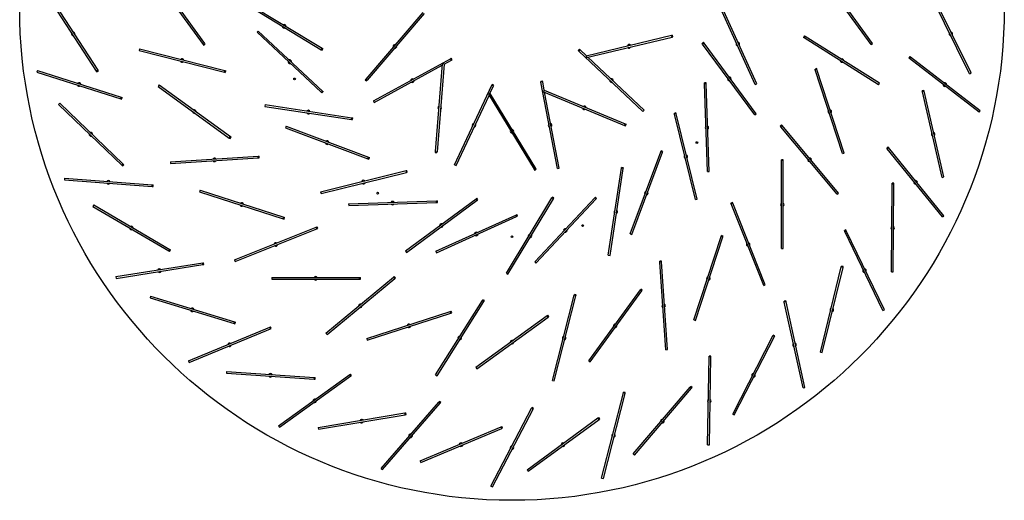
# Model space of a CAD drawing. Header units: millimetres. Extents: x 689 to 2936, y 194 to 2979.
# Tile 1 of 44: x 689 to 1249, y 194 to 467. Entities that reach past the tile are written whole.
import ezdxf

# ---------------------------------------------------------------- set-up
doc = ezdxf.new("R2010")
doc.units = ezdxf.units.MM

msp = doc.modelspace()

# ---------------------------------------------------------------- linework, layer by layer
at = {"color": 7, "linetype": 'Continuous', "lineweight": 25}
for p, q in [((763.49, 493.59), (792.88, 453.14)), ((764.3, 494.18), (793.69, 453.73)), ((1172.88, 453.14), (1143.49, 493.59)), ((1173.69, 453.73), (1144.3, 494.18)), ((1229.67, 436.92), (1207.57, 481.77)), ((705.02, 479.85), (732.17, 437.86)), ((705.86, 480.39), (733.01, 438.41)), ((817.85, 476.81), (860.65, 450.97)), ((1107.77, 430.76), (1087.12, 476.3)), ((1228.77, 436.48), (1206.67, 481.33)), ((817.33, 475.95), (860.14, 450.12)), ((917.91, 471.34), (885.37, 433.38)), ((918.67, 470.69), (886.13, 432.72)), ((1106.86, 430.35), (1086.21, 475.89)), ((824.27, 460.76), (823.59, 460.03)), ((823.59, 460.03), (860.09, 425.87)), ((824.27, 460.76), (860.78, 426.6)), ((792.88, 453.14), (793.69, 453.73)), ((793.69, 453.73), (793.98, 453.33)), ((1010.73, 446.72), (1059.37, 458.31)), ((1010.96, 445.75), (1059.6, 457.34)), ((1059.37, 458.31), (1059.86, 458.43)), ((1059.6, 457.34), (1059.37, 458.31)), ((1059.6, 457.34), (1060.09, 457.45)), ((1060.09, 457.45), (1059.86, 458.43)), ((1077.5, 454.32), (1076.7, 453.72)), ((1077, 453.32), (1076.7, 453.72)), ((1077.8, 453.91), (1077, 453.32)), ((1077.8, 453.91), (1077.5, 454.32)), ((1107.46, 413.66), (1077.8, 453.91)), ((1134.95, 457.97), (1134.42, 457.12)), ((1134.84, 456.86), (1134.42, 457.12)), ((1135.38, 457.7), (1134.84, 456.86)), ((1177.13, 430.18), (1134.84, 456.86)), ((1135.38, 457.7), (1134.95, 457.97)), ((1177.66, 431.02), (1135.38, 457.7)), ((1172.88, 453.14), (1173.69, 453.73)), ((756.82, 450.58), (756.58, 449.61)), ((756.58, 449.61), (805.04, 437.3)), ((756.82, 450.58), (805.29, 438.27)), ((792.88, 453.14), (793.18, 452.74)), ((793.18, 452.74), (793.98, 453.33)), ((860.14, 450.12), (860.65, 450.97)), ((860.14, 450.12), (860.57, 449.86)), ((860.57, 449.86), (861.08, 450.71)), ((860.65, 450.97), (861.08, 450.71)), ((1006.99, 450.35), (1006.3, 449.62)), ((1006.67, 449.28), (1006.3, 449.62)), ((1007.35, 450.01), (1006.67, 449.28)), ((1043.09, 415.03), (1006.67, 449.28)), ((1007.35, 450.01), (1006.99, 450.35)), ((1010.82, 446.75), (1007.35, 450.01)), ((1106.66, 413.07), (1077, 453.32)), ((889.8, 420.93), (933.64, 444.98)), ((929.94, 441.82), (934.12, 444.11)), ((933.64, 444.98), (934.08, 445.22)), ((934.12, 444.11), (933.64, 444.98)), ((934.56, 444.35), (934.08, 445.22)), ((934.12, 444.11), (934.56, 444.35)), ((1010.73, 446.72), (1010.96, 445.75)), ((1043.78, 415.75), (1011.7, 445.93)), ((1194.91, 446.22), (1194.3, 445.43)), ((1194.69, 445.12), (1194.3, 445.43)), ((1195.3, 445.91), (1194.69, 445.12)), ((1234.28, 414.59), (1194.69, 445.12)), ((1195.3, 445.91), (1194.91, 446.22)), ((1234.9, 415.38), (1195.3, 445.91)), ((698.72, 438.3), (698.41, 437.35)), ((698.41, 437.35), (746.06, 422.2)), ((698.72, 438.3), (746.37, 423.15)), ((732.17, 437.86), (733.01, 438.41)), ((732.17, 437.86), (732.44, 437.44)), ((732.44, 437.44), (733.28, 437.99)), ((733.01, 438.41), (733.28, 437.99)), ((805.04, 437.3), (805.29, 438.27)), ((805.04, 437.3), (805.52, 437.18)), ((805.29, 438.27), (805.77, 438.15)), ((805.52, 437.18), (805.77, 438.15)), ((890.28, 420.05), (928.89, 441.24)), ((928.95, 441.99), (924.94, 392.15)), ((929.95, 441.91), (925.94, 392.07)), ((929.95, 441.91), (928.95, 441.99)), ((1141.89, 439.36), (1140.94, 439.05)), ((1141.09, 438.57), (1140.94, 439.05)), ((1142.04, 438.88), (1141.09, 438.57)), ((1156.54, 391.02), (1141.09, 438.57)), ((1142.04, 438.88), (1141.89, 439.36)), ((1157.49, 391.33), (1142.04, 438.88)), ((1228.77, 436.48), (1229.67, 436.92)), ((885.37, 433.38), (885.04, 433)), ((885.04, 433), (885.8, 432.34)), ((885.37, 433.38), (886.13, 432.72)), ((886.13, 432.72), (885.8, 432.34)), ((985.95, 432.23), (984.97, 432.05)), ((985.07, 431.56), (984.97, 432.05)), ((986.05, 431.74), (985.07, 431.56)), ((994.4, 382.43), (985.07, 431.56)), ((986.05, 431.74), (985.95, 432.23)), ((986.94, 427.06), (986.05, 431.74)), ((1079.09, 431.24), (1078.09, 431.21)), ((1078.11, 430.71), (1078.09, 431.21)), ((1079.11, 430.74), (1079.09, 431.24)), ((767.96, 430.05), (767.37, 429.24)), ((767.37, 429.24), (807.82, 399.85)), ((767.96, 430.05), (808.41, 400.66)), ((860.09, 425.87), (860.78, 426.6)), ((860.09, 425.87), (860.46, 425.52)), ((860.46, 425.52), (861.14, 426.25)), ((860.78, 426.6), (861.14, 426.25)), ((935.85, 384.69), (957.17, 429.91)), ((956.04, 425.18), (958.07, 429.49)), ((957.17, 429.91), (957.38, 430.37)), ((958.07, 429.49), (957.17, 429.91)), ((958.29, 429.94), (957.38, 430.37)), ((958.07, 429.49), (958.29, 429.94)), ((986.85, 427.1), (986.46, 426.18)), ((986.46, 426.18), (1032.62, 406.96)), ((986.85, 427.1), (1033.01, 407.89)), ((995.38, 382.62), (987.16, 425.89)), ((1079.11, 430.74), (1078.11, 430.71)), ((1079.76, 380.73), (1078.11, 430.71)), ((1080.76, 380.77), (1079.11, 430.74)), ((1106.86, 430.35), (1107.77, 430.76)), ((1177.13, 430.18), (1177.66, 431.02)), ((1202.89, 426.93), (1201.91, 426.71)), ((1202.02, 426.22), (1201.91, 426.71)), ((1203, 426.44), (1202.02, 426.22)), ((1213.18, 377.48), (1202.02, 426.22)), ((1203, 426.44), (1202.89, 426.93)), ((1214.16, 377.7), (1203, 426.44)), ((746.06, 422.2), (746.37, 423.15)), ((746.06, 422.2), (746.54, 422.05)), ((746.37, 423.15), (746.84, 423)), ((746.54, 422.05), (746.84, 423)), ((889.8, 420.93), (890.28, 420.05)), ((936.75, 384.26), (955.53, 424.1)), ((955.99, 425.26), (955.14, 424.74)), ((955.14, 424.74), (981.19, 382.06)), ((955.99, 425.26), (982.04, 382.58)), ((711.39, 419.62), (710.7, 418.89)), ((710.7, 418.89), (746.8, 384.31)), ((711.39, 419.62), (747.49, 385.03)), ((828.12, 418.88), (827.97, 417.89)), ((827.97, 417.89), (877.4, 410.41)), ((828.12, 418.88), (877.55, 411.39)), ((1043.09, 415.03), (1043.78, 415.75)), ((1234.28, 414.59), (1234.9, 415.38)), ((877.4, 410.41), (877.55, 411.39)), ((877.4, 410.41), (877.9, 410.33)), ((877.55, 411.39), (878.05, 411.32)), ((877.9, 410.33), (878.05, 411.32)), ((1061.81, 414.11), (1060.84, 413.87)), ((1060.96, 413.38), (1060.84, 413.87)), ((1061.93, 413.62), (1060.96, 413.38)), ((1072.96, 364.85), (1060.96, 413.38)), ((1061.93, 413.62), (1061.81, 414.11)), ((1073.93, 365.09), (1061.93, 413.62)), ((1106.66, 413.07), (1107.46, 413.66)), ((840.19, 406.52), (839.84, 405.58)), ((839.84, 405.58), (886.64, 387.98)), ((840.19, 406.52), (887, 388.92)), ((1032.62, 406.96), (1033.01, 407.89)), ((1032.62, 406.96), (1033.09, 406.77)), ((1033.01, 407.89), (1033.47, 407.69)), ((1033.09, 406.77), (1033.47, 407.69)), ((1121.96, 407.33), (1121.19, 406.69)), ((1121.51, 406.31), (1121.19, 406.69)), ((1122.28, 406.94), (1121.51, 406.31)), ((1153.49, 367.86), (1121.51, 406.31)), ((1122.28, 406.94), (1121.96, 407.33)), ((1154.25, 368.5), (1122.28, 406.94)), ((807.82, 399.85), (808.41, 400.66)), ((807.82, 399.85), (808.23, 399.56)), ((808.23, 399.56), (808.81, 400.37)), ((808.41, 400.66), (808.81, 400.37)), ((924.94, 392.15), (924.9, 391.65)), ((924.94, 392.15), (925.94, 392.07)), ((925.94, 392.07), (925.9, 391.57)), ((1035.74, 345.27), (1053.33, 392.07)), ((1053.33, 392.07), (1053.51, 392.54)), ((1054.27, 391.72), (1053.33, 392.07)), ((1054.45, 392.18), (1053.51, 392.54)), ((1054.27, 391.72), (1054.45, 392.18)), ((1182.48, 394.77), (1181.7, 394.14)), ((1182.02, 393.75), (1181.7, 394.14)), ((1182.79, 394.38), (1182.02, 393.75)), ((1213.5, 354.91), (1182.02, 393.75)), ((1182.79, 394.38), (1182.48, 394.77)), ((1214.28, 355.54), (1182.79, 394.38)), ((774.32, 386.27), (824.21, 389.54)), ((774.39, 385.27), (824.28, 388.54)), ((824.21, 389.54), (824.71, 389.57)), ((824.28, 388.54), (824.21, 389.54)), ((824.28, 388.54), (824.78, 388.57)), ((824.78, 388.57), (824.71, 389.57)), ((886.64, 387.98), (887, 388.92)), ((886.64, 387.98), (887.11, 387.81)), ((887, 388.92), (887.46, 388.74)), ((887.11, 387.81), (887.46, 388.74)), ((924.9, 391.65), (925.9, 391.57)), ((1036.67, 344.91), (1054.27, 391.72)), ((1122.81, 387.48), (1121.81, 387.48)), ((1121.81, 386.98), (1121.81, 387.48)), ((1122.81, 386.98), (1121.81, 386.98)), ((1121.81, 336.98), (1121.81, 386.98)), ((1122.81, 386.98), (1122.81, 387.48)), ((1122.81, 336.98), (1122.81, 386.98)), ((1156.54, 391.02), (1157.49, 391.33)), ((746.8, 384.31), (747.49, 385.03)), ((746.8, 384.31), (747.16, 383.96)), ((747.16, 383.96), (747.85, 384.68)), ((747.49, 385.03), (747.85, 384.68)), ((774.32, 386.27), (774.39, 385.27)), ((859.77, 369.29), (908.31, 381.3)), ((908.31, 381.3), (908.8, 381.42)), ((908.55, 380.32), (908.31, 381.3)), ((909.04, 380.44), (908.8, 381.42)), ((935.85, 384.69), (936.75, 384.26)), ((981.19, 382.06), (982.04, 382.58)), ((981.19, 382.06), (981.45, 381.64)), ((981.45, 381.64), (982.3, 382.16)), ((982.04, 382.58), (982.3, 382.16)), ((994.4, 382.43), (995.38, 382.62)), ((1023.37, 333.19), (1030.86, 382.62)), ((1024.36, 333.04), (1031.85, 382.47)), ((1030.86, 382.62), (1030.93, 383.12)), ((1031.85, 382.47), (1030.86, 382.62)), ((1031.92, 382.97), (1030.93, 383.12)), ((1031.85, 382.47), (1031.92, 382.97)), ((714.15, 377.02), (714.07, 376.02)), ((714.07, 376.02), (763.93, 372.27)), ((714.15, 377.02), (764, 373.26)), ((860.01, 368.32), (908.55, 380.32)), ((908.55, 380.32), (909.04, 380.44)), ((1079.76, 380.73), (1080.76, 380.77)), ((1213.18, 377.48), (1214.16, 377.7)), ((763.93, 372.27), (764, 373.26)), ((763.93, 372.27), (764.43, 372.23)), ((764, 373.26), (764.5, 373.23)), ((764.43, 372.23), (764.5, 373.23)), ((791.26, 370.18), (790.95, 369.23)), ((791.26, 370.18), (838.81, 354.73)), ((1184.41, 323.67), (1184.79, 373.67)), ((1185.79, 374.16), (1184.79, 374.17)), ((1184.79, 373.67), (1184.79, 374.17)), ((1185.79, 373.66), (1184.79, 373.67)), ((1185.41, 323.66), (1185.79, 373.66)), ((1185.79, 373.66), (1185.79, 374.16)), ((790.95, 369.23), (838.5, 353.78)), ((859.77, 369.29), (860.01, 368.32)), ((875.66, 362.49), (925.64, 364.15)), ((908, 335.6), (948.25, 365.26)), ((908.59, 334.79), (948.84, 364.45)), ((925.64, 364.15), (926.14, 364.16)), ((925.67, 363.15), (925.64, 364.15)), ((926.17, 363.16), (926.14, 364.16)), ((948.25, 365.26), (948.65, 365.56)), ((948.84, 364.45), (948.25, 365.26)), ((949.24, 364.75), (948.65, 365.56)), ((948.84, 364.45), (949.24, 364.75)), ((965.45, 322.92), (991.28, 365.73)), ((966.3, 322.4), (992.14, 365.21)), ((981.49, 329.34), (1015.66, 365.85)), ((982.22, 328.66), (1016.39, 365.17)), ((991.28, 365.73), (991.54, 366.15)), ((992.14, 365.21), (991.28, 365.73)), ((992.4, 365.64), (991.54, 366.15)), ((992.14, 365.21), (992.4, 365.64)), ((1015.66, 365.85), (1016, 366.21)), ((1016.39, 365.17), (1015.66, 365.85)), ((1016.73, 365.53), (1016, 366.21)), ((1016.39, 365.17), (1016.73, 365.53)), ((1072.96, 364.85), (1073.93, 365.09)), ((1153.49, 367.86), (1154.25, 368.5)), ((730.78, 361.76), (730.28, 360.9)), ((730.28, 360.9), (773.39, 335.57)), ((730.78, 361.76), (773.89, 336.43)), ((875.66, 362.49), (875.7, 361.49)), ((875.7, 361.49), (925.67, 363.15)), ((925.67, 363.15), (926.17, 363.16)), ((1093.96, 363.18), (1093.03, 362.81)), ((1093.21, 362.35), (1093.03, 362.81)), ((1094.14, 362.72), (1093.21, 362.35)), ((1111.74, 315.91), (1093.21, 362.35)), ((1094.14, 362.72), (1093.96, 363.18)), ((1112.67, 316.28), (1094.14, 362.72)), ((838.5, 353.78), (838.81, 354.73)), ((838.5, 353.78), (838.98, 353.63)), ((838.81, 354.73), (839.28, 354.58)), ((838.98, 353.63), (839.28, 354.58)), ((925.28, 335.39), (970.82, 356.04)), ((925.69, 334.48), (971.23, 355.13)), ((970.82, 356.04), (971.27, 356.25)), ((971.23, 355.13), (970.82, 356.04)), ((971.23, 355.13), (971.69, 355.34)), ((971.69, 355.34), (971.27, 356.25)), ((1213.5, 354.91), (1214.28, 355.54)), ((810.84, 330.51), (857.28, 349.04)), ((811.21, 329.58), (857.65, 348.11)), ((857.28, 349.04), (857.74, 349.23)), ((857.65, 348.11), (857.28, 349.04)), ((857.65, 348.11), (858.11, 348.3)), ((858.11, 348.3), (857.74, 349.23)), ((1158.52, 347.57), (1157.62, 347.14)), ((1158.74, 347.12), (1158.52, 347.57)), ((1035.74, 345.27), (1036.67, 344.91)), ((1072.07, 296.33), (1087.52, 343.88)), ((1073.02, 296.02), (1088.47, 343.57)), ((1087.52, 343.88), (1087.68, 344.36)), ((1088.47, 343.57), (1087.52, 343.88)), ((1088.63, 344.05), (1087.68, 344.36)), ((1088.47, 343.57), (1088.63, 344.05)), ((1157.83, 346.68), (1157.62, 347.14)), ((1158.74, 347.12), (1157.83, 346.68)), ((1179.51, 301.63), (1157.83, 346.68)), ((1180.41, 302.06), (1158.74, 347.12)), ((773.39, 335.57), (773.89, 336.43)), ((773.82, 335.31), (774.32, 336.18)), ((773.89, 336.43), (774.32, 336.18)), ((1121.81, 336.98), (1122.81, 336.98)), ((773.39, 335.57), (773.82, 335.31)), ((810.84, 330.51), (811.21, 329.58)), ((908, 335.6), (908.59, 334.79)), ((925.28, 335.39), (925.69, 334.48)), ((1023.37, 333.19), (1024.36, 333.04)), ((743.29, 320.95), (792.67, 328.79)), ((743.45, 319.96), (792.83, 327.8)), ((792.67, 328.79), (793.17, 328.87)), ((792.83, 327.8), (792.67, 328.79)), ((792.83, 327.8), (793.32, 327.88)), ((793.32, 327.88), (793.17, 328.87)), ((981.49, 329.34), (982.22, 328.66)), ((1053.68, 329.85), (1052.68, 329.78)), ((1052.71, 329.29), (1052.68, 329.78)), ((1053.71, 329.35), (1052.71, 329.29)), ((1055.99, 279.39), (1052.71, 329.29)), ((1053.71, 329.35), (1053.68, 329.85)), ((1056.99, 279.46), (1053.71, 329.35)), ((1144, 277.94), (1155.9, 326.5)), ((1144.97, 277.7), (1156.87, 326.26)), ((1155.9, 326.5), (1156.02, 326.99)), ((1156.87, 326.26), (1155.9, 326.5)), ((1156.99, 326.75), (1156.02, 326.99)), ((1156.87, 326.26), (1156.99, 326.75)), ((743.29, 320.95), (743.45, 319.96)), ((831.91, 320.45), (831.91, 319.45)), ((831.91, 320.45), (881.91, 320.45)), ((831.91, 319.45), (881.91, 319.45)), ((862.79, 288.77), (901.23, 320.74)), ((863.43, 288), (901.87, 319.97)), ((881.91, 319.45), (881.91, 320.45)), ((881.91, 320.45), (882.41, 320.45)), ((881.91, 319.45), (882.41, 319.45)), ((882.41, 319.45), (882.41, 320.45)), ((901.23, 320.74), (901.62, 321.06)), ((901.87, 319.97), (901.23, 320.74)), ((902.26, 320.29), (901.62, 321.06)), ((901.87, 319.97), (902.26, 320.29)), ((965.45, 322.92), (966.3, 322.4)), ((1184.41, 323.67), (1185.41, 323.66)), ((1041.6, 313.48), (1041.89, 313.89)), ((1042.7, 313.3), (1041.89, 313.89)), ((1111.74, 315.91), (1112.67, 316.28)), ((763, 309.93), (762.71, 308.98)), ((762.71, 308.98), (810.5, 294.27)), ((763, 309.93), (810.79, 295.23)), ((991.68, 261.89), (1003.98, 310.36)), ((992.65, 261.65), (1004.95, 310.11)), ((1003.98, 310.36), (1004.11, 310.84)), ((1004.95, 310.11), (1003.98, 310.36)), ((1005.07, 310.59), (1004.11, 310.84)), ((1004.95, 310.11), (1005.07, 310.59)), ((1012.21, 273.03), (1041.6, 313.48)), ((1013.01, 272.44), (1042.4, 312.89)), ((1042.4, 312.89), (1041.6, 313.48)), ((1042.4, 312.89), (1042.7, 313.3)), ((925.11, 265.12), (951.79, 307.41)), ((925.95, 264.59), (952.63, 306.88)), ((951.79, 307.41), (952.05, 307.84)), ((952.63, 306.88), (951.79, 307.41)), ((952.9, 307.3), (952.05, 307.84)), ((952.63, 306.88), (952.9, 307.3)), ((1124.32, 307.17), (1123.34, 306.95)), ((1123.45, 306.47), (1123.34, 306.95)), ((1124.43, 306.68), (1123.45, 306.47)), ((1134.15, 257.62), (1123.45, 306.47)), ((1124.43, 306.68), (1124.32, 307.17)), ((1135.13, 257.84), (1124.43, 306.68)), ((885.95, 285.71), (933.5, 301.16)), ((886.26, 284.76), (933.81, 300.21)), ((933.5, 301.16), (933.98, 301.32)), ((933.81, 300.21), (933.5, 301.16)), ((933.81, 300.21), (934.28, 300.37)), ((934.28, 300.37), (933.98, 301.32)), ((948.07, 269.37), (988.52, 298.76)), ((948.66, 268.56), (989.11, 297.95)), ((988.52, 298.76), (988.93, 299.06)), ((989.11, 297.95), (988.52, 298.76)), ((989.52, 298.25), (988.93, 299.06)), ((989.11, 297.95), (989.52, 298.25)), ((1179.51, 301.63), (1180.41, 302.06)), ((784.58, 273.1), (830.83, 292.12)), ((810.5, 294.27), (810.79, 295.23)), ((810.5, 294.27), (810.97, 294.12)), ((810.79, 295.23), (811.27, 295.08)), ((810.97, 294.12), (811.27, 295.08)), ((830.83, 292.12), (831.29, 292.31)), ((831.21, 291.2), (830.83, 292.12)), ((831.21, 291.2), (831.67, 291.39)), ((831.67, 291.39), (831.29, 292.31)), ((1072.07, 296.33), (1073.02, 296.02)), ((784.96, 272.18), (831.21, 291.2)), ((862.79, 288.77), (863.43, 288)), ((885.95, 285.71), (886.26, 284.76)), ((1094.13, 242.76), (1116.91, 287.27)), ((1095.02, 242.31), (1117.8, 286.82)), ((1116.91, 287.27), (1117.14, 287.72)), ((1117.8, 286.82), (1116.91, 287.27)), ((1118.03, 287.26), (1117.14, 287.72)), ((1117.8, 286.82), (1118.03, 287.26)), ((1055.99, 279.39), (1056.99, 279.46)), ((1079.87, 225.27), (1080.72, 275.26)), ((1080.72, 275.26), (1080.73, 275.76)), ((1081.72, 275.24), (1080.72, 275.26)), ((1081.73, 275.74), (1080.73, 275.76)), ((1080.87, 225.25), (1081.72, 275.24)), ((1081.72, 275.24), (1081.73, 275.74)), ((1144, 277.94), (1144.97, 277.7)), ((784.58, 273.1), (784.96, 272.18)), ((948.07, 269.37), (948.66, 268.56)), ((1012.21, 273.03), (1013.01, 272.44)), ((806.3, 266.93), (806.24, 265.94)), ((806.24, 265.94), (856.13, 262.65)), ((806.3, 266.93), (856.19, 263.65)), ((835.8, 236.08), (876.4, 265.25)), ((836.38, 235.26), (876.99, 264.43)), ((856.13, 262.65), (856.19, 263.65)), ((856.19, 263.65), (856.69, 263.61)), ((856.63, 262.61), (856.69, 263.61)), ((876.4, 265.25), (876.81, 265.54)), ((876.99, 264.43), (876.4, 265.25)), ((877.39, 264.73), (876.81, 265.54)), ((876.99, 264.43), (877.39, 264.73)), ((925.11, 265.12), (925.95, 264.59)), ((856.13, 262.65), (856.63, 262.61)), ((991.68, 261.89), (992.65, 261.65)), ((1037.5, 220.04), (1069.93, 258.09)), ((1069.93, 258.09), (1070.26, 258.47)), ((1070.69, 257.44), (1069.93, 258.09)), ((1071.02, 257.82), (1070.26, 258.47)), ((1070.69, 257.44), (1071.02, 257.82)), ((1134.15, 257.62), (1135.13, 257.84)), ((1019.58, 206.3), (1031.94, 254.75)), ((1020.55, 206.05), (1032.91, 254.5)), ((1031.94, 254.75), (1032.06, 255.23)), ((1032.91, 254.5), (1031.94, 254.75)), ((1033.03, 254.99), (1032.06, 255.23)), ((1032.91, 254.5), (1033.03, 254.99)), ((1038.26, 219.39), (1070.69, 257.44)), ((894.17, 211.85), (926.95, 249.6)), ((894.92, 211.2), (927.71, 248.95)), ((926.95, 249.6), (927.28, 249.98)), ((927.71, 248.95), (926.95, 249.6)), ((928.04, 249.33), (927.28, 249.98)), ((927.71, 248.95), (928.04, 249.33)), ((979.75, 246.04), (979.98, 246.48)), ((980.87, 246.02), (979.98, 246.48)), ((858.35, 235.08), (907.66, 243.39)), ((858.52, 234.09), (907.82, 242.4)), ((907.66, 243.39), (908.15, 243.47)), ((907.82, 242.4), (907.66, 243.39)), ((907.82, 242.4), (908.32, 242.48)), ((908.32, 242.48), (908.15, 243.47)), ((956.55, 201.75), (979.75, 246.04)), ((957.44, 201.28), (980.63, 245.58)), ((980.63, 245.58), (979.75, 246.04)), ((980.63, 245.58), (980.87, 246.02)), ((1017.49, 240.53), (1017.89, 240.83)), ((1018.48, 240.02), (1017.89, 240.83)), ((1094.13, 242.76), (1095.02, 242.31)), ((835.8, 236.08), (836.38, 235.26)), ((916.34, 216.09), (962.4, 235.54)), ((962.4, 235.54), (962.86, 235.73)), ((962.79, 234.62), (962.4, 235.54)), ((963.25, 234.81), (962.86, 235.73)), ((977.15, 210.98), (1017.49, 240.53)), ((977.74, 210.17), (1018.08, 239.73)), ((1018.08, 239.73), (1017.49, 240.53)), ((1018.08, 239.73), (1018.48, 240.02)), ((858.35, 235.08), (858.52, 234.09)), ((916.73, 215.17), (962.79, 234.62)), ((962.79, 234.62), (963.25, 234.81)), ((1079.87, 225.27), (1080.87, 225.25)), ((1037.5, 220.04), (1038.26, 219.39)), ((916.34, 216.09), (916.73, 215.17)), ((894.17, 211.85), (894.92, 211.2)), ((977.15, 210.98), (977.74, 210.17)), ((956.55, 201.75), (957.44, 201.28)), ((1019.58, 206.3), (1020.55, 206.05))]:
    msp.add_line(p, q, dxfattribs=at)
for centre, radius in [((968.59, 473.66), 280), ((844.95, 433.49), 0.5), ((1073.76, 397.25), 0.5), ((892.18, 368.49), 0.5), ((1008.76, 350.03), 0.5), ((968.59, 343.66), 0.5)]:
    msp.add_circle(centre, radius, dxfattribs=at)
for centre, start, end in [((719.01, 459.13), 152.8963, 272.8963), ((719.01, 459.13), 32.8963, 92.8963), ((719.01, 459.13), 332.8963, 32.8963), ((838.99, 463.46), 178.8875, 298.8875), ((838.99, 463.46), 58.8875, 118.8875), ((838.99, 463.46), 358.8875, 58.8875), ((1218.17, 459.13), 146.2297, 206.2297), ((1218.17, 459.13), 326.2297, 86.2297), ((1096.99, 453.33), 144.3944, 204.3944), ((1096.99, 453.33), 324.3944, 84.3944), ((1218.17, 459.13), 206.2297, 266.2297), ((902.02, 452.03), 79.399, 199.399), ((902.02, 452.03), 259.399, 319.399), ((902.02, 452.03), 319.399, 19.399), ((1035.17, 452.03), 103.399, 163.399), ((1035.17, 452.03), 223.399, 343.399), ((1035.17, 452.03), 43.399, 103.399), ((1096.99, 453.33), 204.3944, 264.3944), ((780.93, 443.94), 195.7524, 315.7524), ((780.93, 443.94), 75.7524, 135.7524), ((780.93, 443.94), 15.7524, 75.7524), ((842.18, 443.31), 166.8944, 286.8944), ((842.18, 443.31), 46.8944, 106.8944), ((842.18, 443.31), 346.8944, 46.8944), ((1156.25, 443.94), 177.7524, 237.7524), ((1156.25, 443.94), 237.7524, 297.7524), ((1156.25, 443.94), 357.7524, 117.7524), ((722.39, 430.25), 72.3581, 132.3581), ((722.39, 430.25), 12.3581, 72.3581), ((911.96, 432.52), 118.7566, 178.7566), ((911.96, 432.52), 238.7566, 358.7566), ((911.96, 432.52), 58.7566, 118.7566), ((1025.22, 432.52), 166.7566, 226.7566), ((1025.22, 432.52), 226.7566, 286.7566), ((1025.22, 432.52), 346.7566, 106.7566), ((1092.23, 433.49), 156.3875, 216.3875), ((1092.23, 433.49), 216.3875, 276.3875), ((1092.23, 433.49), 336.3875, 96.3875), ((1214.79, 430.25), 352.3581, 112.3581), ((722.39, 430.25), 192.3581, 312.3581), ((1214.79, 430.25), 172.3581, 232.3581), ((1214.79, 430.25), 232.3581, 292.3581), ((787.89, 414.95), 174, 294), ((787.89, 414.95), 54, 114), ((787.89, 414.95), 354, 54), ((852.76, 414.64), 81.3875, 141.3875), ((852.76, 414.64), 21.3875, 81.3875), ((927.45, 417.03), 115.399, 235.399), ((927.45, 417.03), 295.399, 355.399), ((927.45, 417.03), 355.399, 55.399), ((1009.74, 417.03), 187.399, 307.399), ((1009.74, 417.03), 67.399, 127.399), ((1009.74, 417.03), 7.399, 67.399), ((1149.29, 414.95), 138, 198), ((1149.29, 414.95), 198, 258), ((1149.29, 414.95), 318, 78), ((852.76, 414.64), 201.3875, 321.3875), ((946.96, 407.09), 154.7566, 214.7566), ((946.96, 407.09), 94.7566, 154.7566), ((946.96, 407.09), 274.7566, 34.7566), ((968.59, 403.66), 151.399, 271.399), ((968.59, 403.66), 31.399, 91.399), ((968.59, 403.66), 331.399, 31.399), ((990.22, 407.09), 130.7566, 190.7566), ((990.22, 407.09), 190.7566, 250.7566), ((990.22, 407.09), 310.7566, 70.7566), ((1079.44, 405.74), 121.8944, 181.8944), ((1079.44, 405.74), 181.8944, 241.8944), ((1079.44, 405.74), 301.8944, 61.8944), ((729.09, 401.96), 166.2297, 286.2297), ((729.09, 401.96), 46.2297, 106.2297), ((729.09, 401.96), 346.2297, 46.2297), ((863.42, 397.25), 69.3944, 129.3944), ((863.42, 397.25), 9.3944, 69.3944), ((1208.09, 401.96), 132.8963, 192.8963), ((1208.09, 401.96), 192.8963, 252.8963), ((1208.09, 401.96), 312.8963, 72.8963), ((863.42, 397.25), 189.3944, 309.3944), ((799.3, 387.4), 93.7524, 153.7524), ((799.3, 387.4), 213.7524, 333.7524), ((799.3, 387.4), 33.7524, 93.7524), ((1067.44, 389.23), 133.8875, 193.8875), ((1067.44, 389.23), 193.8875, 253.8875), ((1067.44, 389.23), 313.8875, 73.8875), ((1137.88, 387.4), 159.7524, 219.7524), ((1137.88, 387.4), 219.7524, 279.7524), ((1137.88, 387.4), 339.7524, 99.7524), ((739.04, 374.64), 85.6914, 145.6914), ((739.04, 374.64), 25.6914, 85.6914), ((884.16, 374.81), 103.8875, 163.8875), ((884.16, 374.81), 43.8875, 103.8875), ((1198.15, 374.64), 339.0248, 99.0248), ((739.04, 374.64), 205.6914, 325.6914), ((884.16, 374.81), 223.8875, 343.8875), ((1198.15, 374.64), 159.0248, 219.0248), ((1198.15, 374.64), 219.0248, 279.0248), ((1045, 368.49), 159.3944, 219.3944), ((1045, 368.49), 99.3944, 159.3944), ((1045, 368.49), 279.3944, 39.3944), ((814.88, 361.98), 192, 312), ((814.88, 361.98), 72, 132), ((814.88, 361.98), 12, 72), ((900.67, 362.82), 91.8944, 151.8944), ((900.67, 362.82), 211.8944, 331.8944), ((900.67, 362.82), 31.8944, 91.8944), ((1027.61, 357.83), 111.3875, 171.3875), ((1027.61, 357.83), 291.3875, 51.3875), ((1122.31, 361.98), 120, 180), ((1122.31, 361.98), 180, 240), ((1122.31, 361.98), 300, 60), ((1027.61, 357.83), 171.3875, 231.3875), ((752.09, 348.66), 179.563, 299.563), ((752.09, 348.66), 59.563, 119.563), ((752.09, 348.66), 359.563, 59.563), ((928.42, 350.03), 126.3875, 186.3875), ((928.42, 350.03), 66.3875, 126.3875), ((928.42, 350.03), 246.3875, 6.3875), ((998.94, 347.25), 136.8944, 196.8944), ((998.94, 347.25), 76.8944, 136.8944), ((998.94, 347.25), 256.8944, 16.8944), ((1185.1, 348.66), 119.563, 179.563), ((1185.1, 348.66), 179.563, 239.563), ((1185.1, 348.66), 299.563, 59.563), ((948.26, 345.26), 114.3944, 174.3944), ((948.26, 345.26), 234.3944, 354.3944), ((948.26, 345.26), 54.3944, 114.3944), ((978.79, 344.06), 148.8875, 208.8875), ((978.79, 344.06), 88.8875, 148.8875), ((978.79, 344.06), 268.8875, 28.8875), ((834.24, 339.31), 111.7524, 171.7524), ((834.24, 339.31), 231.7524, 351.7524), ((834.24, 339.31), 51.7524, 111.7524), ((1102.94, 339.31), 141.7524, 201.7524), ((1102.94, 339.31), 201.7524, 261.7524), ((1102.94, 339.31), 321.7524, 81.7524), ((768.06, 324.37), 99.0248, 159.0248), ((768.06, 324.37), 39.0248, 99.0248), ((1169.12, 324.37), 145.6914, 205.6914), ((1169.12, 324.37), 325.6914, 85.6914), ((768.06, 324.37), 219.0248, 339.0248), ((856.91, 319.95), 90, 150), ((856.91, 319.95), 210, 330), ((856.91, 319.95), 30, 90), ((1080.27, 319.95), 162, 222), ((1080.27, 319.95), 102, 162), ((1080.27, 319.95), 282, 42), ((1169.12, 324.37), 205.6914, 265.6914), ((786.75, 302.1), 72.8963, 132.8963), ((786.75, 302.1), 12.8963, 72.8963), ((882.33, 304.37), 129.7524, 189.7524), ((882.33, 304.37), 69.7524, 129.7524), ((882.33, 304.37), 249.7524, 9.7524), ((1054.85, 304.37), 123.7524, 183.7524), ((1054.85, 304.37), 183.7524, 243.7524), ((1054.85, 304.37), 303.7524, 63.7524), ((1150.44, 302.1), 106.2297, 166.2297), ((1150.44, 302.1), 286.2297, 46.2297), ((786.75, 302.1), 192.8963, 312.8963), ((1150.44, 302.1), 166.2297, 226.2297), ((909.88, 292.96), 108, 168), ((909.88, 292.96), 228, 348), ((909.88, 292.96), 48, 108), ((1027.31, 292.96), 144, 204), ((1027.31, 292.96), 84, 144), ((1027.31, 292.96), 264, 24), ((938.87, 286), 147.7524, 207.7524), ((938.87, 286), 87.7524, 147.7524), ((938.87, 286), 267.7524, 27.7524), ((998.31, 286), 165.7524, 225.7524), ((998.31, 286), 105.7524, 165.7524), ((998.31, 286), 285.7524, 45.7524), ((807.89, 282.15), 112.3581, 172.3581), ((807.89, 282.15), 232.3581, 352.3581), ((807.89, 282.15), 52.3581, 112.3581), ((968.59, 283.66), 126, 186), ((968.59, 283.66), 66, 126), ((968.59, 283.66), 246, 6), ((1129.29, 282.15), 132.3581, 192.3581), ((1129.29, 282.15), 192.3581, 252.3581), ((1129.29, 282.15), 312.3581, 72.3581), ((831.21, 264.79), 206.2297, 326.2297), ((831.21, 264.79), 86.2297, 146.2297), ((831.21, 264.79), 26.2297, 86.2297), ((1105.97, 264.79), 152.8963, 212.8963), ((1105.97, 264.79), 92.8963, 152.8963), ((1105.97, 264.79), 272.8963, 32.8963), ((856.39, 250.25), 125.6914, 185.6914), ((856.39, 250.25), 65.6914, 125.6914), ((856.39, 250.25), 245.6914, 5.6914), ((1080.79, 250.25), 119.0248, 179.0248), ((1080.79, 250.25), 179.0248, 239.0248), ((1080.79, 250.25), 299.0248, 59.0248), ((883.09, 238.74), 99.563, 159.563), ((883.09, 238.74), 219.563, 339.563), ((883.09, 238.74), 39.563, 99.563), ((1054.1, 238.74), 139.563, 199.563), ((1054.1, 238.74), 79.563, 139.563), ((1054.1, 238.74), 259.563, 19.563), ((910.94, 230.4), 139.0248, 199.0248), ((910.94, 230.4), 79.0248, 139.0248), ((910.94, 230.4), 259.0248, 19.0248), ((1026.25, 230.4), 165.6914, 225.6914), ((1026.25, 230.4), 105.6914, 165.6914), ((1026.25, 230.4), 285.6914, 45.6914), ((939.57, 225.35), 112.8963, 172.8963), ((939.57, 225.35), 232.8963, 352.8963), ((939.57, 225.35), 52.8963, 112.8963), ((968.59, 223.66), 152.3581, 212.3581), ((968.59, 223.66), 92.3581, 152.3581), ((968.59, 223.66), 272.3581, 32.3581), ((997.62, 225.35), 126.2297, 186.2297), ((997.62, 225.35), 66.2297, 126.2297), ((997.62, 225.35), 246.2297, 6.2297)]:
    msp.add_arc(centre, 1, start, end, dxfattribs=at)

doc.saveas('drawing.dxf')
